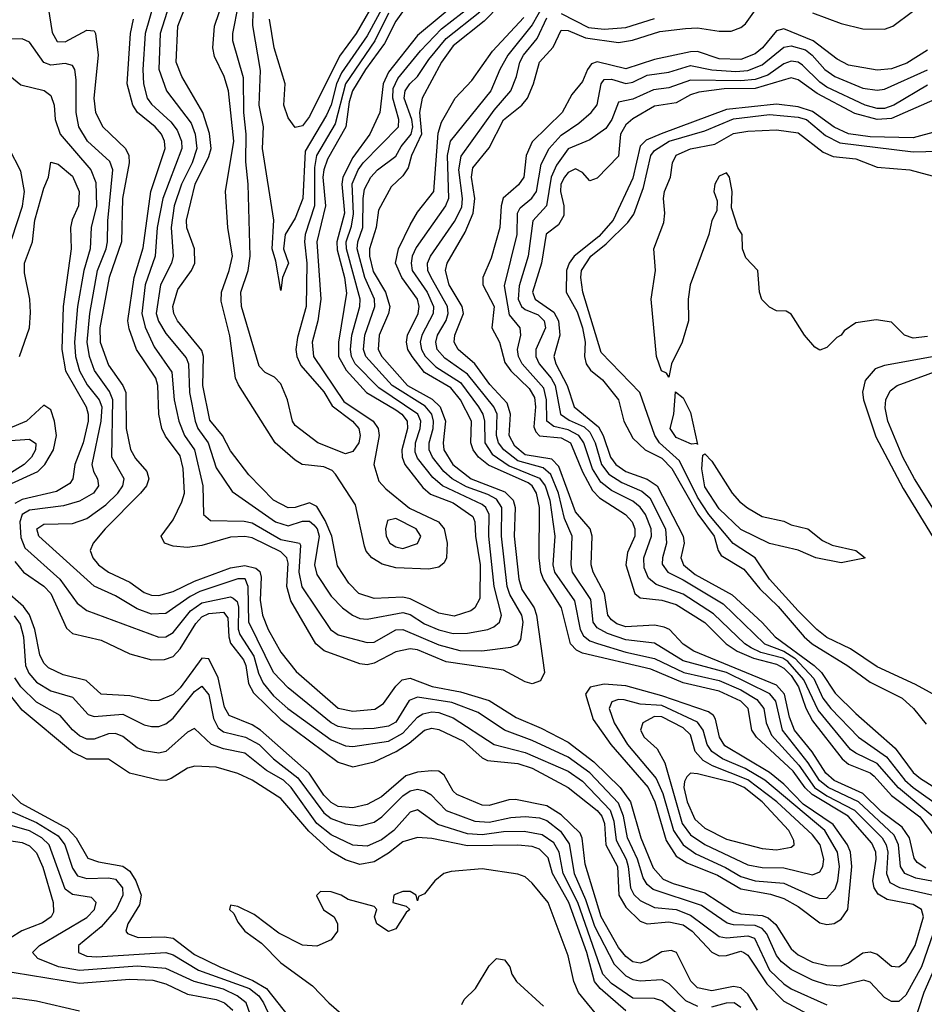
# Model space of a CAD drawing. Header units: inches. Extents: x 884549 to 1028252, y 526810 to 653624.
# Tile 249 of 256: x 912883 to 915401, y 604226 to 606968. Entities that reach past the tile are written whole.
import ezdxf

# ---------------------------------------------------------------- set-up
doc = ezdxf.new("R2010")
doc.units = ezdxf.units.IN
doc.header["$MEASUREMENT"] = 0
doc.layers.add('A9610', color=7, linetype='Continuous')

msp = doc.modelspace()

# ---------------------------------------------------------------- linework, layer by layer
at = {"layer": 'A9610', "color": 5}
for points, elevation in [([(913907.9, 607030), (913850, 606923.4), (913779.1, 606820.9), (913765, 606790), (913750, 606731.1), (913737.5, 606702.5), (913677.3, 606602.7), (913670.9, 606470), (913650, 606416.1), (913622, 606370), (913617.1, 606330), (913630.9, 606290), (913614.5, 606250), (913610, 606214), (913596.2, 606296.2), (913586.1, 606330), (913590.2, 606409.8), (913559.3, 606610), (913561.6, 606670), (913549.3, 606730), (913553.5, 606826.5), (913532.1, 606952.1), (913534.6, 607070)], 2660), ([(913266.6, 607050), (913232.5, 606930), (913226.1, 606830), (913227.8, 606790), (913238.2, 606750), (913250, 606732.8), (913303.6, 606683.6), (913321.1, 606661.1), (913333.3, 606630), (913334.4, 606610), (913281.2, 606470), (913265.6, 606390), (913260.4, 606310), (913232.3, 606230), (913223.4, 606150), (913232.4, 606112.4), (913257.1, 606057.1), (913306.5, 605986.5), (913313.1, 605910), (913326.2, 605850), (913342.2, 605810), (913370, 605770), (913392.6, 605670), (913395.1, 605590), (913413.8, 605573.8), (913508.1, 605571.9), (913530, 605566.7), (913610, 605521), (913661.6, 605510), (913664.7, 605504.7), (913659.8, 605430), (913668.9, 605388.9), (913748.3, 605270), (913770, 605255.2), (913850, 605233.9), (913870, 605234.6), (913930, 605269.4), (913950, 605270.3), (914050, 605227.1), (914108.3, 605211.7), (914169.4, 605210.6), (914250, 605220.3), (914270, 605227.8), (914277.9, 605242.1), (914284.2, 605290), (914280.5, 605310), (914247.7, 605367.7), (914239.9, 605390), (914224.6, 605530), (914225.3, 605610), (914210, 605633), (914186.1, 605646.1), (914127, 605667), (914087.3, 605690), (914063.9, 605710), (914032.5, 605750), (914022.9, 605770), (914022.4, 605790), (914033.9, 605830), (914035.2, 605850), (914030, 605870), (914011.9, 605891.9), (913919.5, 605950), (913846.2, 606030), (913840.5, 606050), (913843.9, 606090), (913872, 606170), (913871.1, 606190), (913844.2, 606250), (913822.7, 606330), (913824.7, 606350), (913838.4, 606390), (913838.7, 606470), (913843.2, 606496.8), (913860.1, 606530), (913879.1, 606550), (913930, 606588.1), (913945, 606615), (913973.2, 606650), (913977.5, 606670), (913974.5, 606690), (913953.7, 606750), (913956.3, 606770), (913969, 606790), (913990, 606810.1), (914022.1, 606857.9), (914070, 606916.4), (914163.8, 606990)], 2540), ([(913881.5, 607038.5), (913820.1, 606930), (913773.2, 606866.8), (913690, 606698.5), (913670, 606672.5), (913650, 606668.6), (913630, 606694.7), (913618.8, 606730), (913622.4, 606790), (913591.5, 606890), (913578.7, 606970)], 2680), ([(914220.2, 607010), (914176, 606964), (914090, 606895.8), (914056.9, 606850), (914003.3, 606750), (913996.1, 606710), (914001.4, 606650), (913973.3, 606590), (913964.3, 606555.7), (913950, 606533.2), (913917.2, 606502.8), (913881.7, 606438.3), (913875.4, 606390), (913856.4, 606330), (913856.5, 606310), (913867.4, 606267.4), (913901.2, 606210), (913913.2, 606170), (913909.7, 606150), (913884, 606090), (913881.1, 606050), (913891.2, 606030), (913962.9, 605950), (914031.4, 605911.4), (914053.2, 605890), (914068.6, 605850), (914061.7, 605790), (914064.1, 605770), (914088.5, 605730), (914139.9, 605690), (914233.6, 605653.6), (914257, 605630), (914261.8, 605610), (914259.8, 605530), (914272, 605410), (914281.1, 605381.1), (914315.1, 605330), (914321.3, 605310), (914343.8, 605150), (914333.2, 605126.9), (914310, 605118.2), (914290, 605124.6), (914230, 605156.9), (914070, 605179.7), (913990, 605212.9), (913970, 605216.4), (913930, 605207.9), (913870, 605176), (913850, 605171.1), (913830, 605174.2), (913730.9, 605210.9), (913707.6, 605230), (913637.8, 605350), (913626.6, 605390), (913630, 605454.8), (913626.3, 605470), (913610, 605486), (913530, 605524.9), (913510, 605529.4), (913470, 605527.5), (913390, 605504.3), (913350, 605498.6), (913310, 605502.1), (913286, 605510), (913276.5, 605530), (913310, 605575.2), (913334.9, 605625.1), (913342.3, 605650), (913338.5, 605718.5), (913330, 605753.3), (913288.8, 605808.8), (913279.1, 605830), (913270.5, 605870), (913267.2, 605950), (913262.2, 605970), (913208, 606050), (913187.4, 606107.4), (913184.4, 606130), (913202, 606250), (913226.8, 606333.2), (913248.3, 606490), (913287.7, 606610), (913286.6, 606630), (913277.4, 606650), (913260.2, 606670), (913211.3, 606710), (913198.2, 606730), (913182.4, 606790), (913191.3, 606930), (913200.1, 606970)], 2520), ([(913305.5, 607030), (913274, 606930), (913270.3, 606830.3), (913291.9, 606770), (913360.3, 606680.3), (913371.5, 606650), (913376.6, 606610), (913363.4, 606570), (913333.1, 606510), (913312.7, 606450), (913304.3, 606390), (913310.7, 606310), (913305.9, 606290), (913274.7, 606230), (913263.1, 606150), (913269.1, 606129.1), (913290, 606094), (913346.9, 606026.9), (913352.6, 606010), (913356, 605930), (913371.4, 605850), (913378.9, 605830), (913407.4, 605790), (913430, 605720.4), (913474.6, 605654.6), (913594.9, 605570), (913630, 605558.6), (913670, 605572.1), (913690, 605571.6), (913701.8, 605561.8), (913711.3, 605550), (913716.7, 605530), (913703.5, 605450), (913710, 605423.5), (913750, 605363), (913781.9, 605330), (913809.8, 605309.8), (913830, 605300.9), (913850, 605298.8), (913950, 605317.5), (913970, 605311.6), (914010, 605286), (914050, 605269), (914090, 605258.8), (914130, 605260.2), (914185.7, 605270), (914202.7, 605277.3), (914219, 605290), (914224.2, 605310), (914203.9, 605390), (914188.7, 605530), (914190.3, 605590), (914180.5, 605610), (914170, 605618.1), (914060.1, 605670), (914033.2, 605693.2), (913990, 605747.3), (913984.3, 605764.3), (913984.7, 605790), (913998, 605830), (913999.9, 605850), (913991.4, 605870), (913882.7, 605942.7), (913817.2, 606010), (913806.8, 606030), (913803.9, 606050), (913807.8, 606090), (913829.8, 606170), (913831.2, 606190), (913792.7, 606330), (913792, 606350), (913806.3, 606393.7), (913812, 606428), (913808.4, 606511.6), (913824.9, 606550), (913839.4, 606570), (913937.2, 606670), (913938.4, 606690), (913921.4, 606750), (913922.8, 606777.2), (913935.4, 606804.6), (913998.5, 606881.5), (914057.4, 606942.6), (914143.6, 607010)], 2560), ([(914116.7, 607030), (913990, 606924.3), (913910, 606822.3), (913894.7, 606790), (913885.6, 606710), (913857.9, 606650), (913810, 606584.2), (913782.9, 606530), (913779.5, 606510), (913787, 606430), (913765.8, 606350), (913767, 606327), (913787.4, 606250), (913793, 606207), (913770.1, 606070), (913770.1, 606030), (913792, 605992), (913848.3, 605930), (913930, 605881.8), (913946.4, 605870), (913962, 605850), (913962.9, 605830), (913946.8, 605770), (913947.6, 605750), (913955.2, 605730), (914005.1, 605665.1), (914026.7, 605646.7), (914090, 605622.6), (914144.3, 605584.3), (914150.2, 605570), (914152, 605530), (914164.9, 605450), (914163.9, 605356.1), (914150.4, 605330), (914138.5, 605321.5), (914092.6, 605307.4), (914050, 605315.7), (913970, 605355.4), (913950, 605360), (913870, 605356), (913827.5, 605370), (913799, 605399), (913767.6, 605447.6), (913751.5, 605530), (913733.4, 605573.4), (913710, 605612.1), (913690, 605623.1), (913650, 605609.5), (913630, 605608.6), (913590, 605630.4), (913521, 605701), (913470, 605767.9), (913447.8, 605810), (913412.8, 605852.8), (913392.7, 605950), (913394.4, 606030), (913390, 606046.6), (913322.2, 606130), (913312.6, 606150), (913309.8, 606170), (913323.1, 606216.9), (913361.4, 606270), (913370.6, 606290), (913369.5, 606330), (913348.5, 606388.5), (913347.8, 606410), (913371.5, 606510), (913410, 606587.2), (913415.8, 606610), (913411.7, 606651.7), (913393.2, 606710), (913334.8, 606810), (913318.4, 606850), (913323.6, 606950), (913354.1, 607030)], 2580), ([(913948.7, 606990), (913930, 606964.3), (913898.1, 606901.9), (913845.9, 606830), (913809.4, 606770.6), (913800.2, 606739.8), (913791, 606670), (913739.9, 606580.1), (913729.4, 606550.6), (913727.3, 606530), (913734.7, 606450), (913710.6, 606350), (913721.6, 606190), (913712.7, 606130), (913697, 606070), (913700.6, 606030), (913785.1, 605905.1), (913866.7, 605850), (913880.6, 605830), (913883.7, 605810), (913868.6, 605730), (913882.9, 605682.9), (913901.8, 605661.8), (913968.2, 605608.2), (914049.2, 605570), (914064.3, 605550), (914072.6, 605510), (914070.9, 605470), (914064.2, 605455.8), (914050, 605443.3), (914022, 605438), (913930, 605441.4), (913891.6, 605451.6), (913863.7, 605470), (913847.9, 605487.9), (913842.5, 605502.5), (913817.4, 605617.4), (913762.5, 605702.5), (913752.6, 605712.6), (913730, 605722.6), (913669.8, 605729.8), (913650, 605741.7), (913594.5, 605790), (913491.8, 605951.8), (913484.1, 605970), (913468.4, 606088.3), (913444.2, 606184.2), (913444.7, 606210), (913466, 606270), (913475, 606310), (913462.3, 606390), (913455.9, 606490), (913479.6, 606630), (913464.6, 606770), (913452.6, 606810), (913425.8, 606865.8), (913420.6, 606890), (913425.8, 606950), (913452.3, 607030)], 2620), ([(913910, 606986.6), (913871.8, 606910), (913790.1, 606790), (913761.3, 606678.7), (913709.6, 606590), (913703.5, 606556.5), (913704, 606450), (913678, 606370), (913675.7, 606350), (913682.8, 606290), (913680.5, 606170), (913656.5, 606083.5), (913651.7, 606050), (913654.3, 606030), (913665.4, 606005.4), (913730, 605931.8), (913753.1, 605893.1), (913809.9, 605850), (913827, 605830), (913831.2, 605810), (913826.9, 605790), (913810, 605765.4), (913790, 605759.4), (913713, 605790), (913650, 605838.2), (913642.4, 605850), (913628.6, 605910), (913610, 605954.4), (913592.4, 605972.4), (913566.1, 605986.1), (913550, 606003.2), (913500.7, 606170), (913499, 606210), (913519.5, 606270), (913524.9, 606310), (913519.3, 606510), (913512.2, 606572.2), (913513.7, 606650), (913506.9, 606710), (913506.3, 606806.3), (913476.7, 606910), (913476.3, 606930), (913492.5, 607010)], 2640), ([(914340.7, 607010), (914310, 606954.3), (914241.8, 606870), (914219.1, 606830), (914194.3, 606770), (914081, 606630), (914072.7, 606590), (914077.1, 606470), (914068.4, 606450), (913986.3, 606333.7), (913975.5, 606310), (913972.4, 606290), (913975.7, 606270), (914017.5, 606210), (914034.9, 606170), (914033.6, 606150), (914002.9, 606090), (913998.2, 606070), (914001.5, 606050), (914011.7, 606031.7), (914041.2, 606001.2), (914110, 605957.8), (914159.9, 605890), (914172.5, 605870), (914177.2, 605850), (914178.1, 605790), (914198.5, 605758.5), (914245.9, 605725.9), (914330, 605691.7), (914345.4, 605670), (914358.5, 605630), (914372.8, 605530), (914367.3, 605450), (914371.8, 605430), (914427.3, 605350), (914443.3, 605270), (914452.5, 605252.5), (914470, 605238.8), (914491, 605231), (914570, 605206.4), (914650, 605188.9), (914731.3, 605150), (914830, 605128), (914890, 605102), (914935.3, 605075.3), (914954.7, 605050), (914960.6, 605010), (914975.8, 604975.8), (915052.2, 604892.2), (915095.4, 604830), (915130, 604806.7), (915206.9, 604766.9), (915283.7, 604690), (915295, 604670), (915299.4, 604650), (915295.9, 604590), (915304.9, 604564.9), (915331.8, 604551.8), (915425.4, 604530)], 2460), ([(915405.5, 604605.5), (915380.8, 604620.8), (915372.8, 604632.8), (915360.2, 604690), (915339.1, 604719.1), (915282, 604762), (915230, 604813.4), (915150, 604849.8), (915127.1, 604870), (915089.2, 604929.2), (915039.3, 604990), (915025.6, 605025.6), (915011.5, 605090), (914990, 605115.2), (914759.6, 605210), (914730, 605229.3), (914691.6, 605270), (914676.7, 605276.7), (914650, 605281.6), (914570, 605277.7), (914545.6, 605285.6), (914530, 605296.5), (914520.1, 605310), (914511.2, 605370), (914479, 605430), (914474.1, 605450), (914476.7, 605530), (914471.2, 605550), (914430, 605597.8), (914383.6, 605723.6), (914364.7, 605744.7), (914290, 605756.5), (914261, 605781), (914245.9, 605810), (914249, 605870), (914240, 605900), (914192.1, 605952.1), (914149.6, 606009.6), (914104, 606050), (914092.7, 606070), (914094, 606090), (914118.8, 606150), (914115.1, 606170), (914078.5, 606230), (914068.2, 606270), (914073.1, 606290), (914123.5, 606376.5), (914145.4, 606430), (914149.8, 606470), (914140.4, 606530), (914144.2, 606555.8), (914190, 606611.9), (914230, 606689.3), (914280.8, 606730), (914296.5, 606750), (914313.7, 606790), (914329.9, 606850), (914367.7, 606892.3), (914390, 606939.2), (914410, 606938), (914458.3, 606918.3), (914550, 606905), (914588.5, 606911.5), (914664.8, 606935.2), (914736.3, 606943.7), (914770, 606945.4), (914830, 606936.2), (914863.3, 606936.7), (914890, 606946.4), (914903, 606957), (914950, 607022.3)], 2420), ([(912962.8, 607002.8), (912973.2, 606933.2), (912987.4, 606907.4), (913010, 606906.5), (913070, 606939.2), (913090, 606937), (913094.4, 606930), (913101.5, 606870), (913089.8, 606750), (913094.1, 606710), (913114.7, 606670), (913177.9, 606610), (913187.1, 606590), (913188, 606570), (913169.3, 606470), (913166.4, 606350), (913132, 606250), (913106.6, 606110), (913107.1, 606070), (913130, 606006), (913169.8, 605950), (913178.2, 605930), (913179.9, 605830), (913191.7, 605771.7), (913205.9, 605745.9), (913237, 605710), (913242.9, 605690), (913235.8, 605670), (913219.4, 605650), (913121.1, 605550), (913087.5, 605510), (913078.9, 605490), (913086.7, 605470), (913102.9, 605450), (913130, 605430.1), (913190, 605401.9), (913230, 605373.2), (913250, 605365.8), (913270, 605364.6), (913310, 605375.5), (913370, 605404.8), (913470, 605441.4), (913510, 605448), (913540.6, 605440.6), (913551.6, 605431.6), (913555.5, 605415.5), (913552.1, 605352.1), (913558.6, 605310), (913574.7, 605270), (913610, 605207.1), (913652.6, 605152.6), (913770, 605050.4), (913810, 605042.1), (913871.5, 605048.5), (913896, 605064), (913930, 605112.6), (913948, 605130), (913970, 605134), (914030.9, 605111), (914110, 605095.9), (914190, 605072.5), (914264.7, 605024.7), (914335, 604995), (914410, 604955.9), (914481.1, 604901.1), (914554.8, 604830), (914583, 604790), (914611.7, 604690), (914646.4, 604606.4), (914674.5, 604574.5), (914702.1, 604562.1), (914790, 604536.3), (914870, 604484.5), (914890, 604478.1), (914950, 604473.7), (914966.7, 604466.7), (914987.9, 604447.9), (915030, 604380.7), (915050, 604363.6), (915090, 604343.8), (915130, 604333.7), (915170, 604333), (915190, 604341.5), (915230, 604369.1), (915250, 604372.6), (915270, 604365.8), (915310, 604332.1), (915330, 604330.1), (915350, 604345.4), (915376, 604390), (915398.4, 604470), (915393, 604490), (915370, 604504.3), (915298.1, 604518.1), (915272.4, 604532.4), (915261.2, 604550), (915257.9, 604570), (915267.2, 604630), (915265.9, 604650), (915255.1, 604675.1), (915189.3, 604750), (915088.5, 604810), (915069, 604829), (915035.7, 604875.7), (914933.6, 604970), (914920.7, 604990), (914910.9, 605050), (914900.5, 605060.5), (914890, 605070.3), (914830, 605098), (914730, 605121.3), (914639.4, 605159.4), (914450, 605204.2), (914432.7, 605212.7), (914416.1, 605230), (914391.4, 605330), (914341.5, 605410), (914333.5, 605430), (914329.3, 605470), (914329.6, 605610), (914321.7, 605650), (914309.7, 605669.7), (914298.1, 605678.1), (914187.6, 605727.6), (914160.1, 605750), (914145.7, 605770), (914138.6, 605790), (914140.4, 605850), (914110, 605910), (914082.7, 605942.7), (914010, 605985.9), (913975.5, 606030), (913963.9, 606050), (913959.6, 606070), (913963, 606090), (913992, 606150), (913995, 606170), (913990.4, 606190), (913946.6, 606250), (913929.2, 606290), (913937.8, 606330), (913970, 606396.9), (913990, 606432.2), (914035.8, 606490), (914047.5, 606652.5), (914056.9, 606683.1), (914095, 606750), (914141.3, 606798.7), (914199.2, 606880.8), (914285.9, 606974.1)], 2480), ([(914390, 606985.4), (914466.6, 606946.6), (914510, 606941.8), (914570, 606946.4), (914650, 606971.5)], 2440), ([(915090, 606987.7), (915170, 606958), (915230, 606942.9), (915290, 606942.2), (915313.6, 606950), (915368.6, 606991.4)], 2420), ([(915461.9, 604561.9), (915377.4, 604577.4), (915347.1, 604590), (915334.4, 604610), (915329.3, 604670), (915316.9, 604696.9), (915217.7, 604790), (915133.2, 604830), (915109.3, 604849.3), (915078.2, 604898.2), (915006.3, 604990), (914987.7, 605070), (914971.2, 605091.2), (914850, 605150.2), (914730, 605182.6), (914650, 605232.1), (914570, 605241.4), (914518.8, 605258.8), (914490, 605274.8), (914479.7, 605290), (914473.2, 605353.3), (914422.2, 605430), (914417.8, 605450), (914420.5, 605530), (914399.3, 605579.3), (914383.1, 605650), (914361.3, 605701.3), (914340, 605720), (914270, 605740), (914230.4, 605770), (914216.2, 605790), (914210.5, 605810), (914211.7, 605870), (914202.5, 605890), (914130, 605981.3), (914066.1, 606026.1), (914045.5, 606050), (914041.2, 606070), (914045.9, 606090), (914069.8, 606130.2), (914076.1, 606150), (914074.2, 606170), (914028.5, 606250), (914019.3, 606270), (914018.3, 606290), (914026.3, 606310), (914093.3, 606406.7), (914113.4, 606446.6), (914115.9, 606470), (914105.7, 606550), (914111.6, 606588.4), (914203.6, 606716.4), (914250.6, 606770), (914266.4, 606810), (914274.8, 606850), (914285.6, 606870), (914323.8, 606916.2), (914350, 606973.5)], 2440), ([(915410, 606883.8), (915352.5, 606847.5), (915310, 606831.7), (915270, 606827.5), (915190, 606841.8), (915158.4, 606858.4), (915092.1, 606910), (915010, 606942.6), (914990, 606937.6), (914950.9, 606890), (914930, 606873.3), (914890, 606857.5), (914830, 606859), (914770, 606879.4), (914750, 606879.3), (914650, 606857.3), (914570, 606831.5), (914490, 606850.8), (914474.6, 606845.4), (914463.4, 606830), (914450, 606796), (914420, 606760), (914393.1, 606710), (914310, 606628), (914293.1, 606590), (914286, 606530), (914271.9, 606508.1), (914228.6, 606471.4), (914223, 606450), (914219.7, 606390), (914195.6, 606304.4), (914172.1, 606250), (914172.3, 606230), (914203.9, 606170), (914197.7, 606110), (914218.8, 606070), (914233.3, 606013.3), (914250, 605990), (914301.3, 605941.3), (914315.7, 605915.7), (914318.5, 605890), (914314.4, 605834.4), (914320.2, 605820.2), (914330, 605809), (914390, 605803.4), (914416.4, 605790), (914449.5, 605709.4), (914477.3, 605657.3), (914496.8, 605636.8), (914569.6, 605590), (914587.6, 605570), (914595.6, 605550), (914595.3, 605530), (914575.3, 605484.7), (914570.2, 605450), (914595.4, 605370), (914610, 605357.8), (914670, 605351.8), (914710, 605339.2), (914790, 605289.5), (914849.7, 605230), (914880.4, 605210), (914925.6, 605190), (914990, 605173.4), (915010, 605161.9), (915030, 605141.7), (915051.2, 605110), (915071, 605051), (915090, 605015.5), (915172.6, 604910), (915190, 604895.3), (915250, 604870.4), (915261.2, 604861.2), (915310, 604808), (915388.2, 604748.2), (915430, 604691.6)], 2380), ([(915441.8, 604470), (915393.4, 604330), (915350, 604251.6), (915330, 604234.1), (915310, 604233.9), (915290, 604245), (915250, 604287.5), (915232.9, 604292.9), (915163.7, 604276.3), (915130, 604280.2), (915090, 604293.7), (915030, 604323.2), (915003.9, 604343.9), (914990, 604362.2), (914962.5, 604422.5), (914950, 604437.5), (914930, 604445.5), (914870, 604447.3), (914852.3, 604452.3), (914781.3, 604501.3), (914646, 604546), (914630, 604559.7), (914618.1, 604578.1), (914602.4, 604630), (914574.6, 604690), (914564.1, 604750), (914550, 604785.8), (914470.3, 604870.3), (914410, 604914.5), (914310, 604960.8), (914232.7, 604990), (914158.8, 605038.8), (914086.3, 605066.3), (913990, 605081.3), (913967.4, 605072.6), (913930, 605011.5), (913910, 605000.4), (913870, 604993.8), (913810, 604992.8), (913770, 604999.6), (913750, 605009.6), (913630, 605107.6), (913589.3, 605150), (913521, 605290), (913519.1, 605390), (913510.7, 605410.7), (913490, 605411), (913384.4, 605375.6), (913357.8, 605362.2), (913290, 605314.9), (913250, 605312.6), (913210, 605327.5), (913150, 605363.5), (913090, 605390.4), (912936, 605530), (912930.7, 605550), (912950, 605563.3), (913030, 605564.9), (913070, 605579.3), (913122.7, 605617.3), (913156.5, 605650), (913170.4, 605670), (913173.9, 605690), (913139.5, 605750), (913142.6, 605910), (913133, 605933), (913091.7, 605991.7), (913077.3, 606030), (913070.9, 606070), (913078.2, 606150), (913100.1, 606270), (913124, 606330), (913127.6, 606350), (913128.3, 606408.3), (913142.7, 606550), (913133.7, 606573.7), (913072.1, 606630), (913048.2, 606670), (913040.3, 606710), (913040.7, 606800.7), (913036.3, 606830), (913030, 606841.1), (913010, 606846.3), (912970, 606841.9), (912950, 606849.3), (912910, 606906), (912890, 606915.5), (912830, 606913.6)], 2460), ([(915470, 604711.2), (915329.4, 604829.4), (915270, 604896.9), (915210, 604925.1), (915196, 604936), (915105.3, 605045.3), (915065.7, 605130), (915020.7, 605180.7), (915007, 605190), (914946.3, 605206.3), (914918.7, 605218.7), (914901.3, 605230), (914813.9, 605313.9), (914730, 605368.7), (914655.1, 605395.1), (914632.9, 605412.9), (914621.3, 605441.3), (914620.6, 605470), (914641.9, 605530), (914640.9, 605550), (914624.8, 605590), (914610, 605610.8), (914590, 605627), (914530, 605657.3), (914500.4, 605680.4), (914477.3, 605717.3), (914453.2, 605790), (914439.5, 605810), (914410, 605825.8), (914370, 605835.2), (914350.2, 605850), (914349.5, 605910), (914341.7, 605941.7), (914281.6, 606010), (914271.4, 606030), (914269, 606050), (914277.8, 606090), (914275.9, 606110), (914246.5, 606146.5), (914232.8, 606227.2), (914267.7, 606370), (914268.7, 606430), (914275.7, 606444.3), (914309, 606471), (914321.2, 606490), (914334.3, 606565.7), (914357, 606610), (914390, 606647.2), (914439.7, 606680.3), (914474.2, 606710), (914490, 606731.1), (914501.4, 606790), (914510, 606801.7), (914530, 606802.7), (914570, 606790.9), (914590, 606794.9), (914630, 606813.9), (914690, 606822.7), (914750, 606840.7), (914810, 606829), (914876, 606824), (914910, 606826.7), (914950, 606842.3), (915010, 606892.3), (915030, 606896), (915070, 606884.3), (915089.3, 606869.3), (915124.1, 606830), (915151.6, 606810), (915230, 606777.4), (915270, 606772), (915290, 606774.8), (915410, 606828.9)], 2360), ([(915410, 606785.9), (915315.9, 606730), (915290, 606721.1), (915270, 606721.2), (915236.4, 606730), (915130, 606780.8), (915110, 606794.3), (915061.7, 606841.7), (915050, 606850), (915030, 606852.7), (915010, 606845.5), (914965.9, 606814.1), (914930, 606802.2), (914890, 606798), (914750, 606800.1), (914690, 606778.2), (914646.9, 606773.1), (914590, 606746.8), (914550, 606738.7), (914531.7, 606690), (914514.2, 606665.8), (914470, 606633.4), (914410, 606609.1), (914377.1, 606562.9), (914362.5, 606530), (914349.6, 606450.4), (914311.7, 606408.3), (914298.5, 606310), (914272.9, 606227.1), (914270.9, 606190), (914280, 606170), (914290, 606161.1), (914326.6, 606146.6), (914343.2, 606130), (914346.9, 606110), (914320.2, 606050), (914320.2, 606030), (914329, 606010), (914362.2, 605970), (914373.1, 605950), (914388.1, 605870), (914412.9, 605852.9), (914454.3, 605834.3), (914470, 605819.5), (914484.5, 605790), (914502.5, 605730), (914522.7, 605702.7), (914559.5, 605679.5), (914615.2, 605655.2), (914636.6, 605636.6), (914680.8, 605550), (914683.6, 605510), (914672, 605470), (914671.7, 605451.7), (914686.7, 605430), (914730, 605408.5), (914841, 605341), (914956.3, 605230), (915010, 605209.5), (915041.1, 605190), (915093.4, 605133.4), (915118.9, 605078.9), (915141, 605050), (915218.3, 604970), (915295.7, 604915.7), (915347.1, 604850), (915370, 604830.3), (915450, 604772.8)], 2340), ([(912830, 606833.5), (912886.7, 606786.7), (912951, 606771), (912970, 606757.6), (912978.9, 606730), (912981.9, 606690), (912995.6, 606650), (913081.3, 606550), (913095.4, 606515.4), (913096.6, 606450), (913081.9, 606390), (913079.4, 606330), (913061.3, 606270), (913044.2, 606170), (913035.8, 606070), (913038.8, 606030), (913050, 605990), (913071.1, 605951.1), (913104, 605910), (913111.6, 605890), (913109.4, 605850), (913083.5, 605730), (913088.4, 605710), (913099.9, 605690), (913102.5, 605670), (913088.8, 605650), (913050, 605627.7), (913005.3, 605614.7), (912910, 605602.8), (912889.8, 605590.2), (912883.9, 605570), (912886.2, 605526.2), (912897.2, 605497.2), (912995.3, 605410), (913042.9, 605342.9), (913070, 605323), (913270, 605248.3), (913290, 605249.3), (913310, 605261.5), (913358.3, 605321.7), (913390, 605344.2), (913470, 605361.3), (913477.7, 605357.7), (913488, 605348), (913492.2, 605332.2), (913490.8, 605270.8), (913495.8, 605255.8), (913535.3, 605195.3), (913547.9, 605147.9), (913560.9, 605120.9), (913590, 605085.4), (913629.4, 605050), (913750, 604963), (913790, 604946), (913810, 604943.7), (913910, 604958.5), (913950, 604981.5), (913990, 605026.1), (914004.8, 605035.2), (914030, 605040.3), (914050, 605038.7), (914090, 605024.4), (914204.2, 604950), (914290, 604927.5), (914410, 604875.8), (914450, 604847.5), (914526.4, 604766.4), (914536.5, 604736.5), (914543.2, 604683.2), (914571.2, 604630), (914577.2, 604610), (914583.2, 604550), (914592.3, 604532.3), (914610, 604515.6), (914650, 604495.3), (914710, 604489.9), (914750, 604474.7), (914830, 604415.1), (914850, 604410.9), (914910, 604416.8), (914928.4, 604410), (914970, 604321.2), (915010, 604282.7), (915030, 604269.3), (915130, 604224.7)], 2440), ([(915430, 606746.3), (915310, 606693.7), (915270, 606690.2), (915207.3, 606707.3), (915103, 606763.1), (915050, 606801.1), (915030, 606806.5), (914930, 606776.6), (914843.7, 606776.3), (914773.4, 606766.6), (914750, 606759.6), (914710, 606736.9), (914650, 606727.2), (914590, 606692.2), (914570, 606675.2), (914555.4, 606650), (914550, 606587.9), (914490, 606526.7), (914470, 606519.8), (914450, 606543.3), (914430, 606553.5), (914410, 606543.1), (914399.8, 606530), (914389.6, 606510), (914388.7, 606490), (914398, 606450), (914397.3, 606422.7), (914383.3, 606396.7), (914348.7, 606371.3), (914335.5, 606290), (914310.2, 606210), (914318.3, 606190), (914370, 606153.7), (914383.3, 606130), (914386.1, 606090), (914370.2, 606030), (914375.7, 606010), (914407, 605950), (914426.8, 605890), (914494.5, 605834.5), (914507.4, 605810), (914527.2, 605750), (914542.1, 605730), (914570, 605710), (914630, 605688.4), (914657.8, 605670), (914730, 605530), (914732.3, 605510), (914723.7, 605470), (914730.9, 605450), (914763.1, 605423.1), (914866.5, 605366.5), (914950, 605289.2), (914985.6, 605250), (915094.1, 605170), (915114.5, 605150), (915153, 605093), (915210, 605036.1), (915319.7, 604939.7), (915370, 604872), (915390, 604855), (915430, 604830)], 2320), ([(915510, 606677.4), (915370, 606639.6), (915250, 606642.5), (915190, 606650.2), (915150, 606668.7), (915090, 606713.2), (915050, 606725.6), (914990, 606733.1), (914850, 606718.1), (914669, 606651), (914627.2, 606632.8), (914610, 606616.3), (914590, 606526.9), (914534.9, 606410), (914495.1, 606364.9), (914426.9, 606310), (914412.3, 606290), (914404.8, 606270), (914404.5, 606210), (914434.4, 606154.4), (914449.4, 606110), (914457.3, 606070), (914455.4, 606030), (914459.4, 606010), (914472.2, 605992.2), (914505.5, 605965.4), (914549.6, 605910), (914564.3, 605850), (914590, 605802.6), (914624.5, 605770), (914670, 605746.9), (914698.5, 605718.5), (914770.8, 605590.8), (914816.1, 605530), (914827, 605490), (914836, 605476), (914898.4, 605438.4), (914943.2, 605383.2), (914994.4, 605334.4), (915066.2, 605250), (915089.1, 605230), (915188.5, 605168.5), (915250, 605123.6), (915339.1, 605079.1), (915370.8, 605050), (915406.2, 605006.2)], 2280), ([(915454.3, 605074.3), (915376.7, 605116.7), (915270, 605165.9), (915196, 605216), (915130, 605248.1), (915101.5, 605270), (915050, 605321.9), (914969.7, 605409.7), (914930.6, 605470), (914869.4, 605509.4), (914801.6, 605590), (914770, 605638.3), (914719.8, 605739.8), (914663.8, 605790), (914650.8, 605810), (914609.2, 605930), (914501.4, 606041.4), (914450.9, 606210), (914445.1, 606250), (914447.3, 606270), (914472.9, 606310), (914515.4, 606344.6), (914576.1, 606403.9), (914592.9, 606427.1), (914619.3, 606500.7), (914639.4, 606590), (914650, 606604.3), (914691.2, 606630), (914790, 606658.9), (914870, 606692.3), (914970, 606704.4), (915050, 606697.2), (915073.5, 606690), (915125.6, 606645.6), (915165.6, 606625.6), (915370, 606600.7), (915476.5, 606603.5)], 2260), ([(915410, 606086.1), (915370, 606081.7), (915345.6, 606090), (915310, 606125.7), (915267.3, 606132.7), (915210, 606124.2), (915178.3, 606101.7), (915170, 606089.5), (915157.1, 606082.9), (915130, 606055.3), (915110, 606048), (915096.4, 606056.4), (915068, 606090), (915030, 606148), (915016.4, 606156.4), (914990, 606158), (914970, 606168), (914949.1, 606189.1), (914942, 606210), (914938, 606270), (914904.7, 606304.7), (914895.3, 606330), (914894, 606370), (914882, 606390), (914864.7, 606444.7), (914866, 606490), (914859, 606530), (914850, 606542), (914830, 606532.3), (914818, 606510), (914815.5, 606490), (914824.1, 606464.1), (914823.8, 606436.2), (914810, 606408.7), (914801.3, 606370), (914749.4, 606230), (914743.5, 606190), (914744.3, 606130), (914726.7, 606070), (914697.2, 606010), (914690, 605972.7), (914683.5, 605983.5), (914669.8, 605990), (914655.2, 606030), (914641, 606190), (914653.1, 606270), (914648.2, 606330), (914676.3, 606403.7), (914678.8, 606430), (914674.8, 606470), (914678.3, 606490), (914694.4, 606530), (914699.7, 606570), (914710, 606591), (914750, 606608.5), (914818.3, 606621.7), (914870, 606651.3), (914910, 606658.3), (914990, 606661.7), (915050, 606653.3), (915119.6, 606599.6), (915147.4, 606587.4), (915210, 606580.5), (915270, 606557.5), (915360.5, 606550), (915446.7, 606526.7)], 2240), ([(912861.5, 606358.5), (912890.9, 606449.1), (912896.3, 606490), (912886.4, 606546.4), (912853.8, 606610)], 2440), ([(912882.7, 606030), (912910.3, 606110), (912913.2, 606153.2), (912911.8, 606190), (912896.2, 606263.8), (912896.4, 606290), (912919, 606350), (912925.2, 606410), (912950, 606499), (912963.7, 606530), (912970, 606571.3), (912990, 606565.8), (913030, 606532.8), (913048.9, 606490), (913047.1, 606450), (913028.9, 606411.1), (913024.7, 606390), (913026.6, 606330), (913004.3, 606170), (913000, 606050), (913010.4, 605990), (913067.8, 605890), (913073.7, 605870), (913073.5, 605850), (913060, 605790), (913036.9, 605730), (913030.7, 605690), (913023, 605677), (912985.3, 605654.7), (912890, 605632.1), (912870, 605620.9)], 2420), ([(915490, 606041.8), (915290, 606005.4), (915264.4, 605995.6), (915236.2, 605963.8), (915229.1, 605930.9), (915231.7, 605910), (915266.5, 605806.5), (915342.3, 605662.3), (915426.1, 605526.1)], 2260), ([(915450, 605567.8), (915373.6, 605690), (915341.7, 605750), (915299.9, 605850), (915292.5, 605887.5), (915294.3, 605910), (915305.6, 605934.4), (915325.4, 605950), (915450, 605995)], 2280), ([(912850, 605672.2), (912933.8, 605710), (912953.5, 605730), (912977.6, 605770), (912985.8, 605810), (912979.6, 605850), (912970, 605881.7), (912950, 605894.6), (912902.4, 605850), (912850.8, 605829.2)], 2380), ([(912844.3, 605795.7), (912910, 605799.7), (912928.4, 605788.4), (912926.8, 605770), (912916.2, 605750), (912895.3, 605730), (912801, 605670)], 2360), ([(912870, 605459.4), (912893.9, 605430), (912950, 605390.4), (912969.7, 605370), (913013.3, 605273.3), (913030, 605259.2), (913110, 605240.2), (913190, 605202.3), (913250, 605185.6), (913286.2, 605186.2), (913310, 605194.6), (913330, 605215.8), (913373, 605287.1), (913390, 605305.7), (913410, 605314.3), (913450, 605318.2), (913462.6, 605302.6), (913465, 605250), (913470, 605231.6), (913505.7, 605185.7), (913512.3, 605170), (913519.7, 605119.7), (913533.9, 605093.9), (913610, 605019.5), (913770, 604900.8), (913810, 604887.3), (913870, 604901.5), (913930.6, 604930), (913966.8, 604953.2), (914010, 604989.8), (914030, 604995), (914050, 604991.8), (914118.5, 604958.5), (914170, 604912.9), (914185.2, 604905.2), (914270, 604896.8), (914310, 604883.4), (914409.9, 604829.9), (914490, 604766.2), (914503.9, 604750), (914511.2, 604730), (914514.5, 604670), (914546.7, 604610), (914550.8, 604530), (914570, 604496.3), (914610, 604457.5), (914630, 604449.8), (914690, 604456.2), (914730, 604447), (914754.7, 604430), (914810, 604371.6), (914830, 604361.3), (914850, 604361.8), (914890, 604373.7), (914899, 604370), (914910, 604363), (914962.9, 604282.9), (915010, 604234.4), (915130, 604170.3)], 2420), ([(914937, 604210), (914910, 604254.5), (914890, 604271.8), (914870, 604275.7), (914810, 604263.9), (914770, 604271.5), (914750.9, 604290.9), (914711, 604370), (914696.2, 604376.2), (914670, 604372.5), (914630, 604347.1), (914610, 604340.5), (914590, 604344.3), (914570, 604359.2), (914550, 604384.3), (914501.4, 604470), (914456.8, 604616.8), (914449.1, 604689.1), (914442.9, 604702.9), (914390, 604754), (914350, 604778.4), (914263.4, 604796.6), (914244.4, 604795.6), (914190, 604779.9), (914170, 604780.9), (914100.1, 604810), (914090, 604819.6), (914064.4, 604864.4), (914050, 604875), (914030, 604876.3), (913990, 604872.4), (913957.9, 604862.1), (913890, 604804), (913850, 604782.6), (913810, 604772.8), (913770, 604777.3), (913750, 604788.1), (913730, 604808.8), (913689.1, 604870), (913553, 604990), (913530, 605004), (913466.6, 605030), (913453.4, 605053.4), (913435.2, 605135.2), (913410, 605188.7), (913390, 605190.4), (913330, 605107.4), (913310, 605088.8), (913270, 605072), (913250, 605071.4), (913190, 605085.6), (913110, 605089.4), (913068.3, 605128.3), (913003.9, 605143.9), (912963.3, 605163.3), (912950, 605176.5), (912939.1, 605199.1), (912925.6, 605270), (912910.9, 605310.9), (912893.8, 605333.8), (912840.8, 605380.8)], 2380), ([(912867.7, 605307.7), (912884.6, 605284.6), (912894.2, 605250), (912899.7, 605170), (912908.4, 605148.4), (912930, 605123.5), (912970, 605098.9), (913030, 605081.3), (913073.3, 605033.3), (913090, 605027.5), (913170, 605033.9), (913230, 605004.7), (913250, 604999.7), (913270, 605000.1), (913290, 605007.5), (913310, 605022.7), (913370, 605097.4), (913390, 605112.2), (913410, 605087.8), (913422.5, 605022.5), (913436, 604996), (913450, 604985), (913511.3, 604970), (913549.4, 604950), (913589.3, 604909.3), (913657.2, 604857.2), (913730, 604759.1), (913750, 604743.8), (913790, 604728.8), (913830, 604723.5), (913870, 604733.3), (913891.4, 604748.6), (913950, 604806.7), (913970, 604820.6), (913990, 604824.9), (914010, 604820.9), (914027.1, 604810), (914070, 604765.4), (914150, 604735.9), (914190, 604733.6), (914250, 604746), (914290, 604749), (914330, 604745), (914350, 604738.2), (914388, 604708), (914412.8, 604672.8), (914426, 604590), (914457.7, 604517.7), (914483.3, 604443.3), (914538, 604338), (914570, 604305.8), (914590, 604295.4), (914610, 604291.4), (914670, 604294.8), (914690, 604283.7), (914736.6, 604236.6), (914770, 604220.6)], 2360), ([(914716.5, 604196.5), (914670, 604235.9), (914650, 604242.2), (914590, 604243.3), (914530, 604284), (914506.3, 604310), (914436.4, 604510), (914395.6, 604590), (914384.9, 604650), (914370, 604675.7), (914337.8, 604697.8), (914287.6, 604707.6), (914230, 604706), (914170, 604697.7), (914130, 604700.4), (914047.2, 604727.2), (913990, 604767.9), (913970, 604761), (913924.2, 604710), (913890, 604683.8), (913850, 604666.8), (913810.6, 604669.4), (913750, 604698.1), (913710.3, 604730), (913639.1, 604830), (913617.3, 604850), (913570, 604877.5), (913510, 604925.6), (913450, 604937.3), (913416.6, 604950), (913370, 604994.1), (913350, 604983.8), (913290.2, 604929.8), (913270, 604925.7), (913230, 604932), (913210, 604940.5), (913170, 604972.2), (913150, 604980.6), (913130, 604979), (913090, 604964.4), (913070, 604964.8), (913050, 604973.9), (913030, 604990.1), (912996, 605030), (912930, 605067.8), (912885.9, 605110), (912870, 605135.6)], 2340), ([(914570, 604208.1), (914499.1, 604270), (914482.9, 604290), (914461.3, 604370), (914411.9, 604510), (914366.5, 604590), (914353.7, 604633.7), (914330, 604658.3), (914310, 604665.3), (914270, 604669.5), (914130, 604667.7), (914030, 604687.9), (913990, 604690.9), (913950, 604678.6), (913910, 604646.9), (913870, 604622.5), (913830, 604615), (913790, 604628.4), (913750, 604651.7), (913688.2, 604708.2), (913610, 604798.8), (913530, 604850.4), (913490, 604869.3), (913430, 604886.5), (913371, 604889), (913350, 604884.2), (913305.2, 604854.8), (913290, 604849.3), (913270, 604850.4), (913188.4, 604870), (913130, 604908.7), (913070, 604908.7), (913030, 604928.1), (912890, 605045.2), (912854.7, 605090)], 2320), ([(912776.1, 604896.1), (912886, 604786), (913016.1, 604716.1), (913040.4, 604690), (913072.9, 604632.9), (913102.6, 604622.6), (913170, 604611.1), (913190, 604597.3), (913206.4, 604570), (913220.9, 604530), (913216.6, 604503.4), (913184.4, 604450), (913178.4, 604430), (913183.1, 604423.1), (913212.5, 604412.5), (913285.6, 604414.4), (913310, 604410), (913370, 604365.2), (913440.1, 604330), (913531.9, 604291.9), (913570.2, 604270.2), (913632.8, 604190)], 2320), ([(912862.1, 604762.1), (912930, 604732.5), (912990, 604695), (913008.9, 604670), (913030, 604605), (913043.9, 604583.9), (913070, 604576.7), (913130, 604578.6), (913150, 604574.3), (913169.2, 604550), (913169.9, 604529.9), (913151.9, 604490), (913110, 604441.5), (913046.9, 604390), (913047.2, 604370), (913070, 604360.2), (913098.1, 604358.1), (913290, 604370), (913310, 604363.6), (913381.1, 604321.1), (913522.6, 604270), (913549, 604250), (913561.7, 604230), (913626.7, 604090)], 2340), ([(913535.3, 604170), (913513.9, 604230), (913488.9, 604250), (913450, 604268.6), (913369.2, 604289.2), (913290, 604326.2), (913210, 604331.9), (913050, 604320.1), (912991.6, 604330), (912933.3, 604353.3), (912918.6, 604370), (912937.9, 604390), (913070, 604467.6), (913091.3, 604490), (913096.1, 604510), (913083.2, 604523.3), (913030, 604532.2), (913010, 604546.7), (912964.8, 604670), (912944.6, 604690), (912910, 604709.4), (912830, 604732.5)], 2360), ([(912808.5, 604688.5), (912890, 604676.3), (912910, 604667.5), (912930, 604647.7), (912947.8, 604607.8), (912976.7, 604510), (912977.2, 604482.8), (912970.4, 604470), (912946.7, 604453.3), (912889.1, 604431), (912856.6, 604410)], 2380), ([(914501.8, 604181.8), (914438.9, 604258.9), (914425.2, 604290), (914410, 604361), (914353.7, 604510), (914310, 604563.9), (914290, 604581), (914270, 604588.5), (914170, 604603.8), (914084.4, 604595.6), (914063.5, 604590), (914038.2, 604570), (914010, 604533.4), (913993.6, 604526.4), (913990, 604514), (913986.8, 604530), (913970, 604540.5), (913950, 604540.3), (913930, 604532.4), (913924.5, 604530), (913922, 604510), (913959.3, 604499.3), (913968.7, 604490), (913958.6, 604481.4), (913930, 604436), (913910, 604428.8), (913877.3, 604450), (913870.7, 604470), (913877.3, 604490), (913870, 604498.8), (913797.6, 604517.6), (913778, 604530), (913750, 604538.9), (913720.1, 604539.9), (913709.5, 604529.5), (913729.2, 604489.2), (913758, 604470), (913768, 604450), (913768, 604430), (913750, 604406), (913710, 604387.7), (913670, 604390.7), (913604.5, 604424.5), (913536.2, 604476.2), (913490, 604498.4), (913470, 604502), (913467, 604490), (913478.8, 604478.8), (913490, 604455.1), (913509.7, 604430), (913556.5, 604396.5), (913610, 604341.1), (913697.7, 604277.7), (913743.5, 604230), (913800.5, 604180.5)], 2280), ([(914114.1, 604225.9), (914120.3, 604239.7), (914151.9, 604270), (914190, 604333.2), (914210, 604353.6), (914232.3, 604350), (914247.3, 604330), (914252.8, 604310), (914265.7, 604290), (914341.3, 604221.3)], 2280), ([(912821.6, 604321.6), (913050, 604285), (913190, 604296.4), (913253.3, 604293.3), (913290, 604283.4), (913350, 604254.3), (913430, 604239.8), (913452.8, 604230), (913476.5, 604210)], 2380), ([(915370.7, 604169.3), (915400.4, 604259.6), (915430, 604327.7)], 2440), ([(913050, 604206.5), (912930, 604234.9), (912870, 604243.2), (912830, 604240), (912808.3, 604231.7), (912778.3, 604210)], 2420), ([(914810, 604219.1), (914850, 604230.5), (914871.4, 604231.4), (914890, 604218.5)], 2360)]:
    msp.add_lwpolyline(points, dxfattribs=dict(at, elevation=elevation))
for points, elevation in [([(914770, 605785.2), (914768.4, 605788.4), (914753.4, 605786.6), (914710, 605804.7), (914693.7, 605830), (914703.6, 605870), (914708.3, 605931.7), (914730, 605915.6), (914750, 605874.4)], 2240), ([(915170, 605455.6), (915099, 605470), (915050, 605491.1), (914970, 605509.9), (914890, 605548.3), (914830, 605606.3), (914790, 605667.1), (914782.2, 605717.8), (914784.7, 605755.2), (914790, 605759.3), (914810, 605739), (914866, 605650), (914886.3, 605626.3), (914909, 605609), (914950, 605585), (915010, 605571.6), (915030, 605561.8), (915077.1, 605550), (915117.7, 605517.7), (915144.4, 605504.4), (915210.5, 605490), (915236, 605470), (915230, 605467.3)], 2240), ([(913930, 605579.5), (913906.8, 605573.2), (913901.5, 605550), (913903, 605530), (913913.4, 605510), (913930, 605500.3), (913950, 605495.8), (913990, 605509.6), (913999.9, 605530), (913986.6, 605550)], 2640), ([(914510, 605117.5), (914470.7, 605109.3), (914458.1, 605090), (914479.6, 605019.6), (914528.4, 604950), (914632.2, 604830), (914650.9, 604790), (914682.7, 604682.7), (914710, 604638.5), (914739.8, 604619.8), (914825.3, 604585.3), (914890, 604547.2), (914972.5, 604532.5), (915010, 604520.9), (915050, 604498.5), (915110, 604453.1), (915130, 604447.9), (915150, 604450.8), (915170, 604463.1), (915187.8, 604490), (915199.1, 604610), (915195.8, 604650), (915187.3, 604670), (915146.9, 604726.9), (915063.7, 604783.7), (915010, 604839.5), (914970, 604871.7), (914846.2, 604946.2), (914831.3, 604970), (914819.8, 605019.8), (914814.5, 605030), (914800.4, 605040.4), (914670, 605085.5), (914570, 605113.2)], 2520), ([(914550, 605075.3), (914531.7, 605068.3), (914523.8, 605050), (914537.7, 605010), (914574.6, 604950), (914655, 604855), (914673.3, 604813.3), (914703.3, 604710), (914730.1, 604670.1), (914765.3, 604645.3), (914847.3, 604607.3), (914890, 604582.3), (914930, 604570), (915010, 604563.9), (915090, 604527.3), (915110, 604520.5), (915130, 604521.9), (915152.5, 604547.5), (915160.1, 604570), (915164.9, 604610), (915159.3, 604650), (915124.6, 604710), (914957.4, 604850), (914902.6, 604882.6), (914839.3, 604910), (914810, 604930), (914796.6, 604950), (914785.6, 604990), (914770, 605012), (914670, 605058.1), (914610, 605062.3), (914565.8, 605074.2)], 2540), ([(914650, 605027.7), (914618, 605010), (914611.5, 604990), (914621.3, 604970), (914657.3, 604937.3), (914678.6, 604898.6), (914727.5, 604730), (914750, 604697.6), (914790, 604671.1), (914910, 604614.3), (914950, 604607.3), (915010, 604606.6), (915090, 604586.7), (915110, 604594.7), (915118.6, 604610), (915121.6, 604630), (915111.2, 604670), (915090, 604698), (914990.8, 604790), (914910, 604851.1), (914811.8, 604890), (914785.5, 604905.5), (914763, 604930), (914750, 604976.7), (914730, 604996.1), (914670, 605026.3)], 2560), ([(914750, 604869.5), (914740.1, 604859.9), (914733.2, 604846.8), (914731.7, 604830), (914741, 604790), (914762.1, 604742.1), (914790, 604716.2), (914850, 604686.3), (914950, 604660.4), (914990, 604656.1), (915030, 604663.8), (915039.1, 604670), (915037.6, 604682.4), (915024.2, 604710), (914949.5, 604790), (914899.8, 604830), (914870, 604842.6), (914770, 604868)], 2580)]:
    msp.add_lwpolyline(points, close=True, dxfattribs=dict(at, elevation=elevation))

doc.saveas('drawing.dxf')
